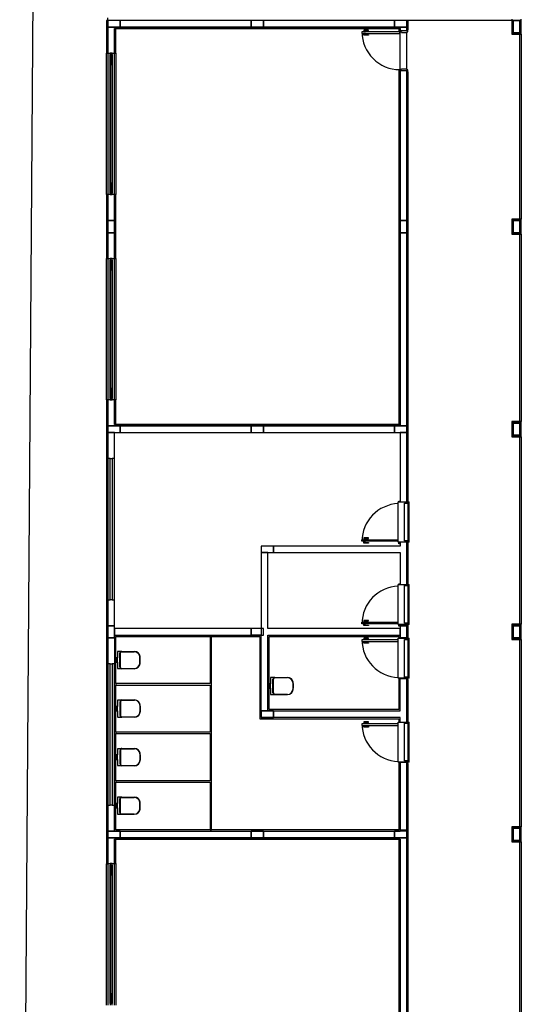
# Model space of a CAD drawing. Header units: millimetres. Extents: x -80 to 444, y 0 to 170.
# Tile 28 of 133: x 60.19 to 62.32, y 112.08 to 116.26. Entities that reach past the tile are written whole.
import ezdxf

# ---------------------------------------------------------------- set-up
doc = ezdxf.new("R2010")
doc.units = ezdxf.units.MM
doc.layers.add('ARQ-HTC', color=9, linetype='Continuous')

# ---------------------------------------------------------------- blocks, each defined once
blk = doc.blocks.new('AMPLIAÇÃO')
at = {"color": 1}
for p, q in [((-8.77, 26.745), (-8.77, 26.805)), ((-0.2, 26.775), (-0.2, 26.455)), ((-0.18, 26.755), (-0.02, 26.755)), ((-0.18, 26.475), (-0.18, 26.755)), ((-0.02, 26.755), (-0.02, 26.455)), ((0, 26.455), (0, 26.775)), ((-8.8, 26.745), (-8.8, 26.055)), ((-8.78, 26.745), (-8.8, 26.745)), ((-8.77, 26.745), (-8.78, 26.745)), ((-8.78, 26.055), (-8.78, 26.745)), ((-8.51, 26.745), (-8.77, 26.745)), ((-8.77, 26.745), (-8.77, 26.605)), ((-8.77, 26.605), (-8.77, 26.745)), ((-8.77, 26.605), (-8.51, 26.605)), ((-8.63, 26.605), (-8.77, 26.605)), ((-8.77, 26.605), (-8.77, 26.055)), ((-2.57, 26.605), (-8.63, 26.605)), ((-8.63, 26.605), (-8.63, 26.595)), ((-8.63, 26.055), (-8.63, 26.575)), ((-2.58, 26.595), (-8.62, 26.595)), ((-8.62, 26.595), (-8.62, 26.055)), ((-8.6, 26.575), (-2.6, 26.575)), ((-8.6, 26.055), (-8.6, 26.575)), ((-8.51, 26.605), (-8.51, 26.745)), ((-5.73, 26.745), (-8.51, 26.745)), ((-8.51, 26.745), (-8.51, 26.605)), ((-8.51, 26.605), (-5.73, 26.605)), ((-5.47, 26.745), (-5.73, 26.745)), ((-5.73, 26.745), (-5.73, 26.605)), ((-5.73, 26.605), (-5.73, 26.745)), ((-5.73, 26.605), (-5.47, 26.605)), ((-5.47, 26.605), (-5.47, 26.745)), ((-2.69, 26.745), (-5.47, 26.745)), ((-5.47, 26.745), (-5.47, 26.605)), ((-5.47, 26.605), (-2.69, 26.605)), ((-3.239, 26.542), (-3.338, 26.542)), ((-3.338, 26.542), (-3.338, 26.51)), ((-3.239, 26.532), (-3.239, 26.542)), ((-2.43, 26.745), (-2.69, 26.745)), ((-2.69, 26.745), (-2.69, 26.605)), ((-2.69, 26.605), (-2.69, 26.745)), ((-2.69, 26.605), (-2.43, 26.605)), ((-2.6, 26.575), (-2.6, 26.555)), ((-2.6, 26.555), (-2.595, 26.555)), ((-2.58, 26.555), (-2.595, 26.555)), ((-2.595, 26.555), (-2.595, 26.515)), ((-2.58, 26.595), (-2.58, 26.555)), ((-2.58, 26.515), (-2.58, 26.555)), ((-2.58, 26.555), (-2.57, 26.555)), ((-2.43, 26.605), (-2.57, 26.605)), ((-2.57, 26.595), (-2.57, 26.605)), ((-2.57, 26.575), (-2.57, 26.525)), ((-2.43, 26.605), (-2.43, 26.745)), ((-2.42, 26.745), (-2.43, 26.745)), ((-2.43, 26.745), (-2.43, 26.605)), ((-2.43, 26.525), (-2.43, 26.605)), ((-2.43, 26.55), (-2.42, 26.55)), ((-2.4, 26.745), (-2.42, 26.745)), ((-2.42, 26.745), (-2.42, 26.55)), ((-2.405, 26.55), (-2.42, 26.55)), ((-2.42, 26.55), (-2.42, 26.51)), ((-2.405, 26.51), (-2.405, 26.55)), ((-2.405, 26.55), (-2.4, 26.55)), ((-0.2, 26.745), (-2.4, 26.745)), ((-2.4, 26.55), (-2.4, 26.745)), ((-0.03, 26.745), (-0.17, 26.745)), ((-0.17, 26.745), (-0.17, 26.485)), ((-0.17, 26.745), (-0.03, 26.745)), ((-0.17, 26.485), (-0.17, 26.745)), ((-0.03, 26.485), (-0.03, 26.745)), ((-0.03, 26.745), (-0.03, 26.475)), ((-2.58, 26.505), (-3.38, 26.505)), ((-3.38, 26.505), (-3.38, 26.47)), ((-3.38, 26.47), (-2.58, 26.47)), ((-3.349, 26.505), (-3.349, 26.51)), ((-3.349, 26.51), (-3.328, 26.51)), ((-3.349, 26.47), (-3.349, 26.465)), ((-3.349, 26.465), (-3.328, 26.465)), ((-3.338, 26.433), (-3.338, 26.465)), ((-3.239, 26.433), (-3.338, 26.433)), ((-3.328, 26.51), (-3.307, 26.51)), ((-3.328, 26.465), (-3.307, 26.465)), ((-3.318, 26.51), (-3.318, 26.532)), ((-3.318, 26.532), (-3.239, 26.532)), ((-3.318, 26.465), (-3.318, 26.443)), ((-3.318, 26.443), (-3.239, 26.443)), ((-3.307, 26.51), (-3.307, 26.505)), ((-3.307, 26.465), (-3.307, 26.47)), ((-3.239, 26.443), (-3.239, 26.433)), ((-2.595, 26.515), (-2.58, 26.515)), ((-2.42, 26.525), (-2.58, 26.525)), ((-2.58, 26.515), (-2.58, 26.505)), ((-2.58, 26.47), (-2.58, 26.505)), ((-2.58, 26.505), (-2.545, 26.505)), ((-2.57, 25.705), (-2.57, 26.505)), ((-2.545, 26.505), (-2.545, 26.495)), ((-2.545, 26.495), (-2.42, 26.495)), ((-2.43, 25.715), (-2.43, 26.495)), ((-2.42, 26.51), (-2.405, 26.51)), ((-2.42, 26.495), (-2.42, 26.51)), ((-0.2, 26.455), (-0.03, 26.455)), ((-0.03, 26.475), (-0.18, 26.475)), ((-0.17, 26.485), (-0.03, 26.485)), ((-0.03, 26.485), (-0.17, 26.485)), ((-0.03, 26.455), (-0.03, 26.475)), ((-0.03, 26.455), (-0.02, 26.455)), ((-0.03, 22.535), (-0.03, 26.455)), ((-0.02, 26.455), (0, 26.455)), ((0, 26.455), (0, 22.535)), ((-8.8, 26.055), (-8.78, 26.055)), ((-8.8, 23.056), (-8.8, 26.055)), ((-8.78, 26.055), (-8.77, 26.055)), ((-8.77, 26.055), (-8.72, 26.055)), ((-8.77, 26.055), (-8.77, 23.056)), ((-8.68, 26.055), (-8.72, 26.055)), ((-8.72, 26.055), (-8.72, 26.025)), ((-8.72, 26.025), (-8.68, 26.025)), ((-8.72, 23.085), (-8.72, 26.025)), ((-8.695, 26.025), (-8.705, 26.025)), ((-8.705, 26.025), (-8.705, 25.835)), ((-8.695, 25.835), (-8.695, 26.025)), ((-8.68, 26.055), (-8.63, 26.055)), ((-8.68, 26.025), (-8.68, 26.055)), ((-8.68, 26.025), (-8.68, 23.085)), ((-8.63, 23.055), (-8.63, 26.055)), ((-8.63, 26.055), (-8.62, 26.055)), ((-8.62, 26.055), (-8.6, 26.055)), ((-8.6, 26.055), (-8.6, 23.055)), ((-8.685, 25.835), (-8.715, 25.835)), ((-8.715, 25.835), (-8.715, 25.815)), ((-8.715, 25.815), (-8.685, 25.815)), ((-8.715, 23.295), (-8.715, 25.815)), ((-8.705, 25.835), (-8.695, 25.835)), ((-8.685, 25.815), (-8.685, 25.835)), ((-8.685, 25.815), (-8.685, 23.295)), ((-2.545, 25.705), (-2.58, 25.705)), ((-2.58, 25.705), (-2.58, 25.695)), ((-2.42, 25.715), (-2.545, 25.715)), ((-2.545, 25.715), (-2.545, 25.705)), ((-2.42, 25.7), (-2.42, 25.715)), ((-2.6, 25.655), (-2.6, 18.175)), ((-2.595, 25.655), (-2.6, 25.655)), ((-2.595, 25.695), (-2.595, 25.655)), ((-2.58, 25.695), (-2.595, 25.695)), ((-2.595, 25.655), (-2.58, 25.655)), ((-2.58, 25.655), (-2.58, 25.695)), ((-2.58, 25.685), (-2.42, 25.685)), ((-2.57, 25.655), (-2.58, 25.655)), ((-2.58, 18.155), (-2.58, 25.655)), ((-2.57, 25.685), (-2.57, 22.505)), ((-2.43, 22.505), (-2.43, 25.685)), ((-2.42, 25.66), (-2.43, 25.66)), ((-2.405, 25.7), (-2.42, 25.7)), ((-2.42, 25.7), (-2.42, 25.66)), ((-2.42, 25.66), (-2.405, 25.66)), ((-2.42, 25.66), (-2.42, 16.54)), ((-2.405, 25.66), (-2.405, 25.7)), ((-2.4, 25.66), (-2.405, 25.66)), ((-2.4, 16.54), (-2.4, 25.66)), ((-8.685, 23.295), (-8.715, 23.295)), ((-8.715, 23.295), (-8.715, 23.275)), ((-8.715, 23.275), (-8.685, 23.275)), ((-8.695, 23.275), (-8.705, 23.275)), ((-8.705, 23.275), (-8.705, 23.085)), ((-8.695, 23.085), (-8.695, 23.275)), ((-8.685, 23.275), (-8.685, 23.295)), ((-8.8, 23.056), (-8.8, 21.696)), ((-8.78, 23.056), (-8.8, 23.056)), ((-8.77, 23.056), (-8.78, 23.056)), ((-8.78, 21.696), (-8.78, 23.056)), ((-8.77, 22.245), (-8.77, 23.056)), ((-8.72, 23.055), (-8.77, 23.055)), ((-8.77, 23.055), (-8.77, 22.505)), ((-8.68, 23.085), (-8.72, 23.085)), ((-8.72, 23.085), (-8.72, 23.055)), ((-8.72, 23.055), (-8.68, 23.055)), ((-8.705, 23.085), (-8.695, 23.085)), ((-8.68, 23.055), (-8.68, 23.085)), ((-8.63, 23.055), (-8.68, 23.055)), ((-8.63, 22.505), (-8.63, 23.055)), ((-8.62, 23.055), (-8.63, 23.055)), ((-8.63, 23.055), (-8.63, 21.694)), ((-8.6, 23.055), (-8.62, 23.055)), ((-8.62, 23.055), (-8.62, 21.694)), ((-8.6, 21.694), (-8.6, 23.055)), ((-8.63, 22.505), (-8.77, 22.505)), ((-8.77, 22.505), (-8.77, 22.245)), ((-8.77, 22.505), (-8.63, 22.505)), ((-8.63, 22.245), (-8.63, 22.505)), ((-2.43, 22.505), (-2.57, 22.505)), ((-2.57, 22.505), (-2.57, 22.245)), ((-2.57, 22.505), (-2.43, 22.505)), ((-2.57, 22.245), (-2.57, 22.505)), ((-2.43, 22.245), (-2.43, 22.505)), ((-2.43, 22.505), (-2.43, 18.005)), ((0, 22.535), (-0.2, 22.535)), ((-0.2, 22.535), (-0.2, 22.215)), ((-0.18, 22.515), (-0.02, 22.515)), ((-0.18, 22.235), (-0.18, 22.515)), ((-0.03, 22.505), (-0.17, 22.505)), ((-0.17, 22.505), (-0.17, 22.245)), ((-0.17, 22.505), (-0.03, 22.505)), ((-0.17, 22.245), (-0.17, 22.505)), ((-0.03, 22.245), (-0.03, 22.505)), ((-0.03, 22.235), (-0.03, 22.505)), ((-0.02, 22.515), (-0.02, 22.215)), ((0, 22.215), (0, 22.535)), ((-8.77, 22.245), (-8.63, 22.245)), ((-8.63, 22.245), (-8.77, 22.245)), ((-8.77, 22.245), (-8.77, 21.695)), ((-8.63, 21.695), (-8.63, 22.245)), ((-2.57, 22.245), (-2.43, 22.245)), ((-2.43, 22.245), (-2.57, 22.245)), ((-2.57, 22.245), (-2.57, 18.145)), ((-2.43, 18.145), (-2.43, 22.245)), ((-0.2, 22.215), (-0.03, 22.215)), ((-0.03, 22.235), (-0.18, 22.235)), ((-0.17, 22.245), (-0.03, 22.245)), ((-0.03, 22.245), (-0.17, 22.245)), ((-0.03, 22.215), (-0.03, 22.235)), ((-0.03, 22.215), (-0.02, 22.215)), ((-0.03, 18.235), (-0.03, 22.215)), ((-0.02, 22.215), (0, 22.215)), ((0, 22.215), (0, 18.235)), ((-8.8, 21.696), (-8.78, 21.696)), ((-8.8, 18.695), (-8.8, 21.696)), ((-8.78, 21.696), (-8.77, 21.696)), ((-8.77, 21.695), (-8.72, 21.695)), ((-8.77, 21.695), (-8.77, 18.695)), ((-8.68, 21.695), (-8.72, 21.695)), ((-8.72, 21.695), (-8.72, 21.665)), ((-8.72, 21.665), (-8.68, 21.665)), ((-8.72, 18.725), (-8.72, 21.665)), ((-8.695, 21.665), (-8.705, 21.665)), ((-8.705, 21.665), (-8.705, 21.475)), ((-8.695, 21.475), (-8.695, 21.665)), ((-8.68, 21.695), (-8.63, 21.695)), ((-8.68, 21.665), (-8.68, 21.695)), ((-8.68, 21.665), (-8.68, 18.725)), ((-8.63, 18.695), (-8.63, 21.694)), ((-8.63, 21.694), (-8.62, 21.694)), ((-8.62, 21.694), (-8.6, 21.694)), ((-8.6, 21.694), (-8.6, 18.695)), ((-8.685, 21.475), (-8.715, 21.475)), ((-8.715, 21.475), (-8.715, 21.455)), ((-8.715, 21.455), (-8.685, 21.455)), ((-8.715, 18.935), (-8.715, 21.455)), ((-8.705, 21.475), (-8.695, 21.475)), ((-8.685, 21.455), (-8.685, 21.475)), ((-8.685, 21.455), (-8.685, 18.935)), ((-8.685, 18.935), (-8.715, 18.935)), ((-8.715, 18.935), (-8.715, 18.915)), ((-8.715, 18.915), (-8.685, 18.915)), ((-8.695, 18.915), (-8.705, 18.915)), ((-8.705, 18.915), (-8.705, 18.725)), ((-8.695, 18.725), (-8.695, 18.915)), ((-8.685, 18.915), (-8.685, 18.935)), ((-8.8, 18.695), (-8.8, 8.854)), ((-8.78, 18.695), (-8.8, 18.695)), ((-8.77, 18.695), (-8.78, 18.695)), ((-8.78, 8.854), (-8.78, 18.695)), ((-8.72, 18.695), (-8.77, 18.695)), ((-8.77, 18.695), (-8.77, 18.145)), ((-8.68, 18.725), (-8.72, 18.725)), ((-8.72, 18.725), (-8.72, 18.695)), ((-8.72, 18.695), (-8.68, 18.695)), ((-8.705, 18.725), (-8.695, 18.725)), ((-8.68, 18.695), (-8.68, 18.725)), ((-8.63, 18.695), (-8.68, 18.695)), ((-8.63, 18.175), (-8.63, 18.695)), ((-8.62, 18.695), (-8.63, 18.695)), ((-8.6, 18.695), (-8.62, 18.695)), ((-8.62, 18.695), (-8.62, 18.155)), ((-8.6, 18.175), (-8.6, 18.695)), ((0, 18.235), (-0.2, 18.235)), ((-0.2, 18.235), (-0.2, 17.915)), ((-0.18, 18.215), (-0.02, 18.215)), ((-0.18, 17.935), (-0.18, 18.215)), ((-0.03, 18.205), (-0.17, 18.205)), ((-0.17, 18.205), (-0.17, 17.945)), ((-0.17, 18.205), (-0.03, 18.205)), ((-0.17, 17.945), (-0.17, 18.205)), ((-0.03, 17.945), (-0.03, 18.205)), ((-0.03, 18.205), (-0.03, 17.935)), ((-0.02, 18.215), (-0.02, 17.915)), ((0, 17.915), (0, 18.235)), ((-8.51, 18.145), (-8.77, 18.145)), ((-8.77, 18.145), (-8.77, 18.005)), ((-8.77, 18.145), (-8.63, 18.145)), ((-8.77, 18.005), (-8.77, 18.145)), ((-8.77, 18.005), (-8.51, 18.005)), ((-8.63, 18.005), (-8.77, 18.005)), ((-8.77, 18.005), (-8.77, 17.455)), ((-8.63, 18.155), (-8.63, 18.145)), ((-8.63, 18.145), (-2.57, 18.145)), ((-8.63, 17.455), (-8.63, 18.005)), ((-8.62, 18.155), (-2.58, 18.155)), ((-2.6, 18.175), (-8.6, 18.175)), ((-8.51, 18.005), (-8.51, 18.145)), ((-5.73, 18.145), (-8.51, 18.145)), ((-8.51, 18.145), (-8.51, 18.005)), ((-8.51, 18.005), (-5.73, 18.005)), ((-5.47, 18.145), (-5.73, 18.145)), ((-5.73, 18.145), (-5.73, 18.005)), ((-5.73, 18.005), (-5.73, 18.145)), ((-5.73, 18.005), (-5.47, 18.005)), ((-5.47, 18.005), (-5.47, 18.145)), ((-2.69, 18.145), (-5.47, 18.145)), ((-5.47, 18.145), (-5.47, 18.005)), ((-5.47, 18.005), (-2.69, 18.005)), ((-2.43, 18.145), (-2.69, 18.145)), ((-2.69, 18.145), (-2.69, 18.005)), ((-2.69, 18.005), (-2.69, 18.145)), ((-2.69, 18.005), (-2.43, 18.005)), ((-2.57, 18.145), (-2.43, 18.145)), ((-2.43, 18.005), (-2.57, 18.005)), ((-2.57, 18.005), (-2.57, 16.53)), ((-2.43, 18.005), (-2.43, 18.145)), ((-2.43, 16.53), (-2.43, 18.005)), ((-0.2, 17.915), (-0.03, 17.915)), ((-0.03, 17.935), (-0.18, 17.935)), ((-0.17, 17.945), (-0.03, 17.945)), ((-0.03, 17.945), (-0.17, 17.945)), ((-0.03, 17.915), (-0.03, 17.935)), ((-0.03, 17.915), (-0.02, 17.915)), ((-0.03, 13.935), (-0.03, 17.915)), ((-0.02, 17.915), (0, 17.915)), ((0, 17.915), (0, 13.935)), ((-8.77, 17.455), (-8.77, 14.455)), ((-8.72, 17.455), (-8.77, 17.455)), ((-8.72, 14.455), (-8.72, 17.455)), ((-8.72, 17.455), (-8.68, 17.455)), ((-8.63, 17.455), (-8.68, 17.455)), ((-8.68, 17.455), (-8.68, 14.455)), ((-8.63, 14.455), (-8.63, 17.455)), ((-2.61, 16.53), (-2.38, 16.53)), ((-2.61, 15.68), (-2.61, 16.53)), ((-2.595, 16.545), (-2.58, 16.545)), ((-2.595, 16.53), (-2.595, 16.545)), ((-2.58, 16.545), (-2.58, 16.53)), ((-2.43, 16.54), (-2.42, 16.54)), ((-2.42, 16.54), (-2.405, 16.54)), ((-2.42, 16.53), (-2.42, 16.54)), ((-2.405, 16.54), (-2.405, 16.53)), ((-2.405, 16.54), (-2.4, 16.54)), ((-2.4, 15.685), (-2.4, 16.525)), ((-2.4, 16.525), (-2.39, 16.525)), ((-2.39, 16.525), (-2.39, 15.685)), ((-2.38, 15.68), (-2.38, 16.53)), ((-2.475, 15.705), (-2.475, 16.505)), ((-2.475, 16.505), (-2.4, 16.505)), ((-3.38, 15.73), (-2.61, 15.73)), ((-3.38, 15.695), (-3.38, 15.73)), ((-2.61, 15.695), (-3.38, 15.695)), ((-3.349, 15.73), (-3.349, 15.735)), ((-3.349, 15.735), (-3.328, 15.735)), ((-3.349, 15.695), (-3.349, 15.69)), ((-3.349, 15.69), (-3.328, 15.69)), ((-3.239, 15.767), (-3.338, 15.767)), ((-3.338, 15.767), (-3.338, 15.735)), ((-3.338, 15.658), (-3.338, 15.69)), ((-3.328, 15.735), (-3.307, 15.735)), ((-3.328, 15.69), (-3.307, 15.69)), ((-3.318, 15.735), (-3.318, 15.757)), ((-3.318, 15.757), (-3.239, 15.757)), ((-3.318, 15.69), (-3.318, 15.668)), ((-3.307, 15.735), (-3.307, 15.73)), ((-3.307, 15.69), (-3.307, 15.695)), ((-3.239, 15.757), (-3.239, 15.767)), ((-2.38, 15.68), (-2.61, 15.68)), ((-2.595, 15.645), (-2.595, 15.68)), ((-2.58, 15.68), (-2.58, 15.645)), ((-2.42, 15.675), (-2.58, 15.675)), ((-2.57, 15.675), (-2.57, 15.595)), ((-2.4, 15.705), (-2.475, 15.705)), ((-2.43, 14.78), (-2.43, 15.675)), ((-2.42, 15.65), (-2.42, 15.68)), ((-2.405, 15.68), (-2.405, 15.65)), ((-2.39, 15.685), (-2.4, 15.685)), ((-5.26, 15.595), (-5.52, 15.595)), ((-5.52, 15.595), (-5.52, 15.455)), ((-5.26, 15.455), (-5.26, 15.595)), ((-2.57, 15.595), (-5.26, 15.595)), ((-5.26, 15.595), (-5.26, 15.455)), ((-3.239, 15.658), (-3.338, 15.658)), ((-3.318, 15.668), (-3.239, 15.668)), ((-3.239, 15.668), (-3.239, 15.658)), ((-2.58, 15.645), (-2.595, 15.645)), ((-2.42, 15.65), (-2.43, 15.65)), ((-2.405, 15.65), (-2.42, 15.65)), ((-2.42, 15.65), (-2.42, 14.79)), ((-2.4, 15.65), (-2.405, 15.65)), ((-2.4, 14.79), (-2.4, 15.65)), ((-5.52, 15.455), (-5.26, 15.455)), ((-5.38, 15.455), (-5.52, 15.455)), ((-5.52, 15.455), (-5.52, 13.705)), ((-5.38, 13.845), (-5.38, 15.455)), ((-5.26, 15.455), (-2.57, 15.455)), ((-2.57, 15.455), (-2.57, 14.78)), ((-2.61, 14.78), (-2.38, 14.78)), ((-2.61, 13.93), (-2.61, 14.78)), ((-2.595, 14.795), (-2.58, 14.795)), ((-2.595, 14.78), (-2.595, 14.795)), ((-2.58, 14.795), (-2.58, 14.78)), ((-2.475, 13.955), (-2.475, 14.755)), ((-2.475, 14.755), (-2.4, 14.755)), ((-2.43, 14.79), (-2.42, 14.79)), ((-2.42, 14.79), (-2.405, 14.79)), ((-2.42, 14.78), (-2.42, 14.79)), ((-2.405, 14.79), (-2.405, 14.78)), ((-2.405, 14.79), (-2.4, 14.79)), ((-2.4, 13.935), (-2.4, 14.775)), ((-2.4, 14.775), (-2.39, 14.775)), ((-2.39, 14.775), (-2.39, 13.935)), ((-2.38, 13.93), (-2.38, 14.78)), ((-8.77, 14.455), (-8.77, 13.905)), ((-8.77, 14.455), (-8.72, 14.455)), ((-8.68, 14.455), (-8.72, 14.455)), ((-8.68, 14.455), (-8.63, 14.455)), ((-8.63, 13.905), (-8.63, 14.455)), ((-3.239, 14.017), (-3.338, 14.017)), ((-3.338, 14.017), (-3.338, 13.985)), ((-3.318, 13.985), (-3.318, 14.007)), ((-3.318, 14.007), (-3.239, 14.007)), ((-3.239, 14.007), (-3.239, 14.017)), ((-8.63, 13.905), (-8.77, 13.905)), ((-8.77, 13.905), (-8.77, 13.645)), ((-8.77, 13.905), (-8.63, 13.905)), ((-8.77, 13.645), (-8.77, 13.905)), ((-8.63, 13.645), (-8.63, 13.905)), ((-5.73, 13.845), (-8.63, 13.845)), ((-8.63, 13.845), (-8.63, 13.095)), ((-5.47, 13.845), (-5.73, 13.845)), ((-5.73, 13.845), (-5.73, 13.705)), ((-5.73, 13.705), (-5.73, 13.845)), ((-5.47, 13.705), (-5.47, 13.845)), ((-2.57, 13.845), (-5.38, 13.845)), ((-3.38, 13.98), (-2.61, 13.98)), ((-3.38, 13.945), (-3.38, 13.98)), ((-2.61, 13.945), (-3.38, 13.945)), ((-3.349, 13.98), (-3.349, 13.985)), ((-3.349, 13.985), (-3.328, 13.985)), ((-3.349, 13.945), (-3.349, 13.94)), ((-3.349, 13.94), (-3.328, 13.94)), ((-3.338, 13.908), (-3.338, 13.94)), ((-3.239, 13.908), (-3.338, 13.908)), ((-3.328, 13.985), (-3.307, 13.985)), ((-3.328, 13.94), (-3.307, 13.94)), ((-3.318, 13.94), (-3.318, 13.918)), ((-3.318, 13.918), (-3.239, 13.918)), ((-3.307, 13.985), (-3.307, 13.98)), ((-3.307, 13.94), (-3.307, 13.945)), ((-3.239, 13.918), (-3.239, 13.908)), ((-2.38, 13.93), (-2.61, 13.93)), ((-2.595, 13.895), (-2.595, 13.93)), ((-2.58, 13.895), (-2.595, 13.895)), ((-2.58, 13.93), (-2.58, 13.895)), ((-2.42, 13.925), (-2.58, 13.925)), ((-2.57, 13.925), (-2.57, 13.905)), ((-2.43, 13.905), (-2.57, 13.905)), ((-2.57, 13.905), (-2.57, 13.645)), ((-2.57, 13.905), (-2.43, 13.905)), ((-2.57, 13.655), (-2.57, 13.845)), ((-2.4, 13.955), (-2.475, 13.955)), ((-2.43, 13.905), (-2.43, 13.925)), ((-2.43, 13.645), (-2.43, 13.905)), ((-2.42, 13.9), (-2.43, 13.9)), ((-2.43, 13.9), (-2.43, 13.65)), ((-2.42, 13.9), (-2.42, 13.93)), ((-2.405, 13.9), (-2.42, 13.9)), ((-2.42, 13.9), (-2.42, 13.65)), ((-2.405, 13.93), (-2.405, 13.9)), ((-2.4, 13.9), (-2.405, 13.9)), ((-2.39, 13.935), (-2.4, 13.935)), ((-2.4, 13.65), (-2.4, 13.9)), ((0, 13.935), (-0.2, 13.935)), ((-0.2, 13.935), (-0.2, 13.615)), ((-0.18, 13.915), (-0.02, 13.915)), ((-0.18, 13.635), (-0.18, 13.915)), ((-0.03, 13.905), (-0.17, 13.905)), ((-0.17, 13.905), (-0.17, 13.645)), ((-0.17, 13.905), (-0.03, 13.905)), ((-0.17, 13.645), (-0.17, 13.905)), ((-0.03, 13.645), (-0.03, 13.905)), ((-0.03, 13.635), (-0.03, 13.905)), ((-0.02, 13.915), (-0.02, 13.615)), ((0, 13.615), (0, 13.935)), ((-8.77, 13.645), (-8.63, 13.645)), ((-8.77, 13.645), (-8.77, 13.095)), ((-8.63, 13.645), (-8.77, 13.645)), ((-8.63, 13.705), (-5.73, 13.705)), ((-8.6, 13.675), (-6.6, 13.675)), ((-8.6, 12.675), (-8.6, 13.675)), ((-6.6, 13.675), (-6.6, 12.675)), ((-6.57, 13.675), (-6.6, 13.675)), ((-6.57, 13.675), (-5.55, 13.675)), ((-6.57, 9.575), (-6.57, 13.675)), ((-5.73, 13.705), (-5.47, 13.705)), ((-5.52, 13.705), (-5.73, 13.705)), ((-5.55, 13.675), (-5.55, 11.925)), ((-5.52, 13.675), (-5.52, 13.705)), ((-5.52, 11.955), (-5.52, 13.675)), ((-5.38, 13.705), (-2.57, 13.705)), ((-5.38, 12.095), (-5.38, 13.705)), ((-5.35, 13.675), (-2.6, 13.675)), ((-5.35, 12.125), (-5.35, 13.675)), ((-2.61, 13.605), (-3.38, 13.605)), ((-3.38, 13.605), (-3.38, 13.57)), ((-3.349, 13.605), (-3.349, 13.61)), ((-3.349, 13.61), (-3.328, 13.61)), ((-3.239, 13.642), (-3.338, 13.642)), ((-3.338, 13.642), (-3.338, 13.61)), ((-3.328, 13.61), (-3.307, 13.61)), ((-3.318, 13.61), (-3.318, 13.632)), ((-3.318, 13.632), (-3.239, 13.632)), ((-3.307, 13.61), (-3.307, 13.605)), ((-3.239, 13.632), (-3.239, 13.642)), ((-2.61, 13.64), (-2.38, 13.64)), ((-2.61, 12.79), (-2.61, 13.64)), ((-2.6, 13.675), (-2.6, 13.655)), ((-2.6, 13.655), (-2.595, 13.655)), ((-2.58, 13.655), (-2.595, 13.655)), ((-2.595, 13.655), (-2.595, 13.64)), ((-2.58, 13.64), (-2.58, 13.655)), ((-2.58, 13.655), (-2.57, 13.655)), ((-2.57, 13.645), (-2.43, 13.645)), ((-2.43, 13.645), (-2.57, 13.645)), ((-2.57, 13.645), (-2.57, 13.64)), ((-2.475, 12.815), (-2.475, 13.615)), ((-2.475, 13.615), (-2.4, 13.615)), ((-2.43, 13.65), (-2.42, 13.65)), ((-2.43, 13.64), (-2.43, 13.645)), ((-2.405, 13.65), (-2.42, 13.65)), ((-2.42, 13.65), (-2.42, 13.64)), ((-2.405, 13.64), (-2.405, 13.65)), ((-2.405, 13.65), (-2.4, 13.65)), ((-2.4, 12.795), (-2.4, 13.635)), ((-2.4, 13.635), (-2.39, 13.635)), ((-2.39, 13.635), (-2.39, 12.795)), ((-2.38, 12.79), (-2.38, 13.64)), ((-0.2, 13.615), (-0.03, 13.615)), ((-0.03, 13.635), (-0.18, 13.635)), ((-0.17, 13.645), (-0.03, 13.645)), ((-0.03, 13.645), (-0.17, 13.645)), ((-0.03, 13.615), (-0.03, 13.635)), ((-0.03, 13.615), (-0.02, 13.615)), ((-0.03, 9.635), (-0.03, 13.615)), ((-0.02, 13.615), (0, 13.615)), ((0, 13.615), (0, 9.635)), ((-3.38, 13.57), (-2.61, 13.57)), ((-3.349, 13.57), (-3.349, 13.565)), ((-3.349, 13.565), (-3.328, 13.565)), ((-3.338, 13.533), (-3.338, 13.565)), ((-3.239, 13.533), (-3.338, 13.533)), ((-3.328, 13.565), (-3.307, 13.565)), ((-3.318, 13.565), (-3.318, 13.543)), ((-3.318, 13.543), (-3.239, 13.543)), ((-3.307, 13.565), (-3.307, 13.57)), ((-3.239, 13.543), (-3.239, 13.533)), ((-8.592, 13.218), (-8.595, 13.175)), ((-8.595, 13.175), (-8.592, 13.132)), ((-8.57, 13.223), (-8.586, 13.223)), ((-8.57, 13.349), (-8.57, 13.223)), ((-8.57, 13.127), (-8.57, 13.223)), ((-8.494, 13.354), (-8.566, 13.354)), ((-8.518, 13.032), (-8.518, 13.318)), ((-8.511, 13.321), (-8.511, 13.029)), ((-8.481, 13.352), (-8.211, 13.352)), ((-8.478, 13.358), (-8.211, 13.358)), ((-8.72, 13.095), (-8.77, 13.095)), ((-8.77, 13.095), (-8.77, 10.095)), ((-8.72, 10.095), (-8.72, 13.095)), ((-8.72, 13.095), (-8.68, 13.095)), ((-8.63, 13.095), (-8.68, 13.095)), ((-8.68, 13.095), (-8.68, 10.095)), ((-8.63, 10.095), (-8.63, 13.095)), ((-8.586, 13.127), (-8.57, 13.127)), ((-8.57, 13.127), (-8.57, 13.001)), ((-8.564, 12.995), (-8.494, 12.995)), ((-8.481, 12.997), (-8.211, 12.997)), ((-8.211, 12.992), (-8.478, 12.992)), ((-5.32, 12.799), (-5.32, 12.673)), ((-5.244, 12.804), (-5.316, 12.804)), ((-5.268, 12.482), (-5.268, 12.768)), ((-5.261, 12.771), (-5.261, 12.479)), ((-5.231, 12.802), (-4.961, 12.802)), ((-5.228, 12.808), (-4.961, 12.808)), ((-2.38, 12.79), (-2.61, 12.79)), ((-2.6, 12.755), (-2.6, 12.125)), ((-2.595, 12.755), (-2.6, 12.755)), ((-2.595, 12.79), (-2.595, 12.755)), ((-2.595, 12.755), (-2.58, 12.755)), ((-2.58, 12.755), (-2.58, 12.79)), ((-2.58, 12.785), (-2.42, 12.785)), ((-2.57, 12.755), (-2.58, 12.755)), ((-2.57, 12.095), (-2.57, 12.785)), ((-2.4, 12.815), (-2.475, 12.815)), ((-2.43, 11.86), (-2.43, 12.785)), ((-2.42, 12.76), (-2.43, 12.76)), ((-2.42, 12.79), (-2.42, 12.76)), ((-2.42, 12.76), (-2.405, 12.76)), ((-2.42, 12.76), (-2.42, 11.87)), ((-2.405, 12.76), (-2.405, 12.79)), ((-2.4, 12.76), (-2.405, 12.76)), ((-2.39, 12.795), (-2.4, 12.795)), ((-2.4, 11.87), (-2.4, 12.76)), ((-6.6, 12.675), (-8.6, 12.675)), ((-8.6, 12.675), (-8.6, 12.645)), ((-8.6, 11.645), (-8.6, 12.645)), ((-8.6, 12.645), (-6.6, 12.645)), ((-6.6, 12.645), (-6.6, 11.645)), ((-5.342, 12.668), (-5.345, 12.625)), ((-5.345, 12.625), (-5.342, 12.582)), ((-5.32, 12.673), (-5.336, 12.673)), ((-5.336, 12.577), (-5.32, 12.577)), ((-5.32, 12.577), (-5.32, 12.673)), ((-5.32, 12.577), (-5.32, 12.451)), ((-5.314, 12.445), (-5.244, 12.445)), ((-5.231, 12.447), (-4.961, 12.447)), ((-4.961, 12.442), (-5.228, 12.442)), ((-8.587, 12.188), (-8.59, 12.145)), ((-8.59, 12.145), (-8.587, 12.102)), ((-8.565, 12.193), (-8.581, 12.193)), ((-8.565, 12.319), (-8.565, 12.193)), ((-8.565, 12.097), (-8.565, 12.193)), ((-8.489, 12.324), (-8.561, 12.324)), ((-8.513, 12.002), (-8.513, 12.288)), ((-8.506, 12.291), (-8.506, 11.999)), ((-8.476, 12.322), (-8.206, 12.322)), ((-8.473, 12.328), (-8.206, 12.328)), ((-2.6, 12.125), (-5.35, 12.125)), ((-8.581, 12.097), (-8.565, 12.097)), ((-8.565, 12.097), (-8.565, 11.971)), ((-8.559, 11.965), (-8.489, 11.965)), ((-8.476, 11.967), (-8.206, 11.967)), ((-8.206, 11.962), (-8.473, 11.962)), ((-5.55, 11.925), (-2.6, 11.925)), ((-5.26, 12.095), (-5.52, 12.095)), ((-5.52, 12.095), (-5.52, 11.955)), ((-5.52, 12.095), (-2.57, 12.095)), ((-5.52, 11.955), (-5.26, 11.955)), ((-2.6, 11.955), (-5.52, 11.955)), ((-5.26, 11.955), (-5.26, 12.095)), ((-5.26, 12.095), (-5.26, 11.955)), ((-2.57, 11.955), (-2.6, 11.955)), ((-2.6, 11.925), (-2.6, 11.875)), ((-2.57, 11.86), (-2.57, 11.955)), ((-2.61, 11.825), (-3.38, 11.825)), ((-3.38, 11.825), (-3.38, 11.79)), ((-3.38, 11.79), (-2.61, 11.79)), ((-3.349, 11.825), (-3.349, 11.83)), ((-3.349, 11.83), (-3.328, 11.83)), ((-3.349, 11.79), (-3.349, 11.785)), ((-3.349, 11.785), (-3.328, 11.785)), ((-3.239, 11.862), (-3.338, 11.862)), ((-3.338, 11.862), (-3.338, 11.83)), ((-3.338, 11.753), (-3.338, 11.785)), ((-3.239, 11.753), (-3.338, 11.753)), ((-3.328, 11.83), (-3.307, 11.83)), ((-3.328, 11.785), (-3.307, 11.785)), ((-3.318, 11.83), (-3.318, 11.852)), ((-3.318, 11.852), (-3.239, 11.852)), ((-3.318, 11.785), (-3.318, 11.763)), ((-3.318, 11.763), (-3.239, 11.763)), ((-3.307, 11.83), (-3.307, 11.825)), ((-3.307, 11.785), (-3.307, 11.79)), ((-3.239, 11.852), (-3.239, 11.862)), ((-3.239, 11.763), (-3.239, 11.753)), ((-2.61, 11.86), (-2.38, 11.86)), ((-2.61, 11.01), (-2.61, 11.86)), ((-2.6, 11.875), (-2.595, 11.875)), ((-2.58, 11.875), (-2.595, 11.875)), ((-2.595, 11.875), (-2.595, 11.86)), ((-2.58, 11.875), (-2.57, 11.875)), ((-2.58, 11.86), (-2.58, 11.875)), ((-2.475, 11.035), (-2.475, 11.835)), ((-2.475, 11.835), (-2.4, 11.835)), ((-2.43, 11.87), (-2.42, 11.87)), ((-2.405, 11.87), (-2.42, 11.87)), ((-2.42, 11.87), (-2.42, 11.86)), ((-2.405, 11.86), (-2.405, 11.87)), ((-2.405, 11.87), (-2.4, 11.87)), ((-2.4, 11.015), (-2.4, 11.855)), ((-2.4, 11.855), (-2.39, 11.855)), ((-2.39, 11.855), (-2.39, 11.015)), ((-2.38, 11.01), (-2.38, 11.86)), ((-6.6, 11.645), (-8.6, 11.645)), ((-8.6, 11.645), (-8.6, 11.615)), ((-8.6, 10.615), (-8.6, 11.615)), ((-8.6, 11.615), (-6.6, 11.615)), ((-6.6, 11.615), (-6.6, 10.615)), ((-8.565, 11.289), (-8.565, 11.163)), ((-8.489, 11.294), (-8.561, 11.294)), ((-8.476, 11.292), (-8.206, 11.292)), ((-8.473, 11.298), (-8.206, 11.298)), ((-8.587, 11.158), (-8.59, 11.115)), ((-8.59, 11.115), (-8.587, 11.072)), ((-8.565, 11.163), (-8.581, 11.163)), ((-8.565, 11.067), (-8.565, 11.163)), ((-8.513, 10.972), (-8.513, 11.258)), ((-8.506, 11.261), (-8.506, 10.969)), ((-8.581, 11.067), (-8.565, 11.067)), ((-8.565, 11.067), (-8.565, 10.941)), ((-8.559, 10.935), (-8.489, 10.935)), ((-8.476, 10.937), (-8.206, 10.937)), ((-8.206, 10.932), (-8.473, 10.932)), ((-2.38, 11.01), (-2.61, 11.01)), ((-2.6, 10.975), (-2.6, 9.575)), ((-2.595, 10.975), (-2.6, 10.975)), ((-2.595, 11.01), (-2.595, 10.975)), ((-2.595, 10.975), (-2.58, 10.975)), ((-2.58, 10.975), (-2.58, 11.01)), ((-2.58, 11.005), (-2.42, 11.005)), ((-2.57, 10.975), (-2.58, 10.975)), ((-2.57, 11.005), (-2.57, 10.975)), ((-2.57, 10.975), (-2.57, 9.575)), ((-2.4, 11.035), (-2.475, 11.035)), ((-2.43, 9.575), (-2.43, 11.005)), ((-2.42, 10.98), (-2.43, 10.98)), ((-2.42, 11.01), (-2.42, 10.98)), ((-2.42, 10.98), (-2.405, 10.98)), ((-2.42, 10.98), (-2.42, 1.89)), ((-2.405, 10.98), (-2.405, 11.01)), ((-2.4, 10.98), (-2.405, 10.98)), ((-2.39, 11.015), (-2.4, 11.015)), ((-2.4, 1.89), (-2.4, 10.98)), ((-6.6, 10.615), (-8.6, 10.615)), ((-8.6, 10.615), (-8.6, 10.585)), ((-8.6, 9.575), (-8.6, 10.585)), ((-8.6, 10.585), (-6.6, 10.585)), ((-6.6, 10.585), (-6.6, 9.575)), ((-8.57, 10.259), (-8.57, 10.133)), ((-8.494, 10.264), (-8.566, 10.264)), ((-8.481, 10.262), (-8.211, 10.262)), ((-8.478, 10.268), (-8.211, 10.268)), ((-8.77, 10.095), (-8.77, 9.545)), ((-8.77, 10.095), (-8.72, 10.095)), ((-8.68, 10.095), (-8.72, 10.095)), ((-8.68, 10.095), (-8.63, 10.095)), ((-8.63, 9.545), (-8.63, 10.095)), ((-8.592, 10.128), (-8.595, 10.085)), ((-8.595, 10.085), (-8.592, 10.042)), ((-8.57, 10.133), (-8.586, 10.133)), ((-8.586, 10.037), (-8.57, 10.037)), ((-8.57, 10.037), (-8.57, 10.133)), ((-8.57, 10.037), (-8.57, 9.911)), ((-8.518, 9.942), (-8.518, 10.228)), ((-8.511, 10.231), (-8.511, 9.939)), ((-8.564, 9.905), (-8.494, 9.905)), ((-8.481, 9.907), (-8.211, 9.907)), ((-8.211, 9.902), (-8.478, 9.902)), ((0, 9.635), (-0.2, 9.635)), ((-0.2, 9.635), (-0.2, 9.315)), ((-0.18, 9.615), (-0.02, 9.615)), ((-0.18, 9.335), (-0.18, 9.615)), ((-0.02, 9.615), (-0.02, 9.315)), ((0, 9.315), (0, 9.635)), ((-8.51, 9.545), (-8.77, 9.545)), ((-8.77, 9.545), (-8.77, 9.405)), ((-8.77, 9.545), (-2.57, 9.545)), ((-8.77, 8.854), (-8.77, 9.545)), ((-8.77, 9.405), (-8.51, 9.405)), ((-8.63, 9.405), (-8.77, 9.405)), ((-8.77, 9.405), (-8.77, 8.855)), ((-2.57, 9.405), (-8.63, 9.405)), ((-8.63, 9.405), (-8.63, 9.395)), ((-6.6, 9.575), (-8.6, 9.575)), ((-8.51, 9.405), (-8.51, 9.545)), ((-8.51, 9.545), (-8.51, 9.405)), ((-8.51, 9.405), (-5.73, 9.405)), ((-6.6, 9.575), (-6.57, 9.575)), ((-2.6, 9.575), (-6.57, 9.575)), ((-5.47, 9.545), (-5.73, 9.545)), ((-5.73, 9.545), (-5.73, 9.405)), ((-5.73, 9.405), (-5.73, 9.545)), ((-5.73, 9.405), (-5.47, 9.405)), ((-5.47, 9.405), (-5.47, 9.545)), ((-5.47, 9.545), (-5.47, 9.405)), ((-5.47, 9.405), (-2.69, 9.405)), ((-2.43, 9.545), (-2.69, 9.545)), ((-2.69, 9.545), (-2.69, 9.405)), ((-2.69, 9.405), (-2.69, 9.545)), ((-2.69, 9.405), (-2.43, 9.405)), ((-2.57, 9.575), (-2.43, 9.575)), ((-2.57, 9.545), (-2.57, 9.575)), ((-2.43, 9.405), (-2.57, 9.405)), ((-2.57, 9.395), (-2.57, 9.405)), ((-2.43, 9.575), (-2.43, 5.045)), ((-2.43, 9.405), (-2.43, 9.545)), ((-2.43, 5.305), (-2.43, 9.405)), ((-0.03, 9.605), (-0.17, 9.605)), ((-0.17, 9.605), (-0.17, 9.345)), ((-0.17, 9.605), (-0.03, 9.605)), ((-0.17, 9.345), (-0.17, 9.605)), ((-0.03, 9.345), (-0.03, 9.605)), ((-0.03, 9.605), (-0.03, 9.335)), ((-8.63, 8.855), (-8.63, 9.375)), ((-2.58, 9.395), (-8.62, 9.395)), ((-8.62, 9.395), (-8.62, 8.855)), ((-8.6, 9.375), (-2.6, 9.375)), ((-8.6, 8.855), (-8.6, 9.375)), ((-2.6, 9.375), (-2.6, 1.895)), ((-2.58, 1.895), (-2.58, 9.395)), ((-2.57, 9.375), (-2.57, 5.305)), ((-0.2, 9.315), (-0.03, 9.315)), ((-0.03, 9.335), (-0.18, 9.335)), ((-0.17, 9.345), (-0.03, 9.345)), ((-0.03, 9.345), (-0.17, 9.345)), ((-0.03, 9.315), (-0.03, 9.335)), ((-0.03, 9.315), (-0.02, 9.315)), ((-0.03, 5.335), (-0.03, 9.315)), ((-0.02, 9.315), (0, 9.315)), ((0, 9.315), (0, 5.335)), ((-8.8, 8.854), (-8.78, 8.854)), ((-8.8, 5.854), (-8.8, 8.854)), ((-8.78, 8.854), (-8.77, 8.854)), ((-8.77, 8.855), (-8.72, 8.855)), ((-8.77, 8.854), (-8.77, 5.855)), ((-8.68, 8.855), (-8.72, 8.855)), ((-8.72, 8.855), (-8.72, 8.825)), ((-8.72, 8.825), (-8.68, 8.825)), ((-8.72, 5.885), (-8.72, 8.825)), ((-8.695, 8.825), (-8.705, 8.825)), ((-8.705, 8.825), (-8.705, 8.635)), ((-8.695, 8.635), (-8.695, 8.825)), ((-8.68, 8.855), (-8.63, 8.855)), ((-8.68, 8.825), (-8.68, 8.855)), ((-8.68, 8.825), (-8.68, 5.885)), ((-8.63, 5.855), (-8.63, 8.855)), ((-8.63, 8.855), (-8.62, 8.855)), ((-8.62, 8.855), (-8.6, 8.855)), ((-8.6, 8.855), (-8.6, 5.855)), ((-8.685, 8.635), (-8.715, 8.635)), ((-8.715, 8.635), (-8.715, 8.615)), ((-8.715, 8.615), (-8.685, 8.615)), ((-8.715, 6.095), (-8.715, 8.615)), ((-8.705, 8.635), (-8.695, 8.635)), ((-8.685, 8.615), (-8.685, 8.635)), ((-8.685, 8.615), (-8.685, 6.095)), ((-8.685, 6.095), (-8.715, 6.095)), ((-8.715, 6.095), (-8.715, 6.075)), ((-8.715, 6.075), (-8.685, 6.075)), ((-8.695, 6.075), (-8.705, 6.075)), ((-8.705, 6.075), (-8.705, 5.885)), ((-8.695, 5.885), (-8.695, 6.075)), ((-8.685, 6.075), (-8.685, 6.095)), ((-8.68, 5.885), (-8.72, 5.885)), ((-8.72, 5.885), (-8.72, 5.855)), ((-8.705, 5.885), (-8.695, 5.885)), ((-8.68, 5.855), (-8.68, 5.885))]:
    blk.add_line(p, q, dxfattribs=at)
for centre, radius, start, end in [((-2.58, 26.505), 0.8, 180.0322, 270.0322), ((-2.58, 15.695), 0.8, 92.1236, 179.9678), ((-2.58, 13.945), 0.8, 92.1236, 179.9678), ((-2.58, 13.605), 0.8, 180.0322, 267.8764), ((-8.586, 13.217), 0.00628, 90, 166), ((-8.564, 13.349), 0.006, 110.7889, 180), ((-8.478, 13.318), 0.04, 89.8872, 180.1517), ((-8.477, 13.319), 0.0336, 97.1899, 177.0351), ((-8.211, 13.235), 0.123, 5.8046, 90.118), ((-8.211, 13.235), 0.117, 7.4549, 89.8323), ((-8.208, 13.235), 0.12, 31.5106, 32.1117), ((-8.763, 13.163), 0.673, 0.9873, 7.4549), ((-8.763, 13.186), 0.673, 352.5451, 359.0127), ((-8.208, 13.235), 0.12, 15.9421, 19.0248), ((-8.788, 13.175), 0.703, 0.4219, 5.9145), ((-8.788, 13.175), 0.703, 354.0839, 0.4219), ((-8.586, 13.133), 0.00628, 194, 270), ((-8.564, 13.001), 0.006, 180, 270), ((-8.478, 13.032), 0.04, 179.8882, 270.1523), ((-8.477, 13.031), 0.0336, 182.9649, 262.8101), ((-8.211, 13.115), 0.123, 269.8735, 354.1863), ((-8.211, 13.114), 0.117, 270.1677, 352.5451), ((-5.314, 12.799), 0.006, 110.7889, 180), ((-5.228, 12.768), 0.04, 89.8872, 180.1517), ((-5.227, 12.769), 0.0336, 97.1899, 177.0351), ((-4.961, 12.685), 0.123, 5.8046, 90.118), ((-4.961, 12.685), 0.117, 7.4549, 89.8323), ((-4.958, 12.685), 0.12, 31.5106, 32.1117), ((-5.336, 12.667), 0.00628, 90, 166), ((-5.336, 12.583), 0.00628, 194, 270), ((-4.961, 12.565), 0.123, 269.8735, 354.1863), ((-4.961, 12.564), 0.117, 270.1677, 352.5451), ((-5.513, 12.613), 0.673, 0.9873, 7.4549), ((-5.513, 12.636), 0.673, 352.5451, 359.0127), ((-4.958, 12.685), 0.12, 15.9421, 19.0248), ((-5.538, 12.625), 0.703, 0.4219, 5.9145), ((-5.538, 12.625), 0.703, 354.0839, 0.4219), ((-5.314, 12.451), 0.006, 180, 270), ((-5.228, 12.482), 0.04, 179.8882, 270.1523), ((-5.227, 12.481), 0.0336, 182.9649, 262.8101), ((-8.581, 12.187), 0.00628, 90, 166), ((-8.559, 12.319), 0.006, 110.7889, 180), ((-8.473, 12.288), 0.04, 89.8872, 180.1517), ((-8.472, 12.289), 0.0336, 97.1899, 177.0351), ((-8.206, 12.205), 0.123, 5.8046, 90.118), ((-8.206, 12.205), 0.117, 7.4549, 89.8323), ((-8.203, 12.205), 0.12, 31.5106, 32.1117), ((-8.758, 12.133), 0.673, 0.9873, 7.4549), ((-8.758, 12.156), 0.673, 352.5451, 359.0127), ((-8.203, 12.205), 0.12, 15.9421, 19.0248), ((-8.783, 12.145), 0.703, 0.4219, 5.9145), ((-8.783, 12.145), 0.703, 354.0839, 0.4219), ((-8.581, 12.103), 0.00628, 194, 270), ((-8.559, 11.971), 0.006, 180, 270), ((-8.473, 12.002), 0.04, 179.8882, 270.1523), ((-8.472, 12.001), 0.0336, 182.9649, 262.8101), ((-8.206, 12.085), 0.123, 269.8735, 354.1863), ((-8.206, 12.084), 0.117, 270.1677, 352.5451), ((-2.58, 11.825), 0.8, 180.0322, 267.8764), ((-8.559, 11.289), 0.006, 110.7889, 180), ((-8.473, 11.258), 0.04, 89.8872, 180.1517), ((-8.472, 11.259), 0.0336, 97.1899, 177.0351), ((-8.206, 11.175), 0.123, 5.8046, 90.118), ((-8.206, 11.175), 0.117, 7.4549, 89.8323), ((-8.581, 11.157), 0.00628, 90, 166), ((-8.203, 11.175), 0.12, 31.5106, 32.1117), ((-8.758, 11.103), 0.673, 0.9873, 7.4549), ((-8.758, 11.126), 0.673, 352.5451, 359.0127), ((-8.203, 11.175), 0.12, 15.9421, 19.0248), ((-8.783, 11.115), 0.703, 0.4219, 5.9145), ((-8.783, 11.115), 0.703, 354.0839, 0.4219), ((-8.581, 11.073), 0.00628, 194, 270), ((-8.559, 10.941), 0.006, 180, 270), ((-8.473, 10.972), 0.04, 179.8882, 270.1523), ((-8.472, 10.971), 0.0336, 182.9649, 262.8101), ((-8.206, 11.055), 0.123, 269.8735, 354.1863), ((-8.206, 11.054), 0.117, 270.1677, 352.5451), ((-8.564, 10.259), 0.006, 110.7889, 180), ((-8.478, 10.228), 0.04, 89.8872, 180.1517), ((-8.477, 10.229), 0.0336, 97.1899, 177.0351), ((-8.211, 10.145), 0.123, 5.8046, 90.118), ((-8.211, 10.145), 0.117, 7.4549, 89.8323), ((-8.586, 10.127), 0.00628, 90, 166), ((-8.586, 10.043), 0.00628, 194, 270), ((-8.208, 10.145), 0.12, 31.5106, 32.1117), ((-8.763, 10.073), 0.673, 0.9873, 7.4549), ((-8.763, 10.096), 0.673, 352.5451, 359.0127), ((-8.208, 10.145), 0.12, 15.9421, 19.0248), ((-8.788, 10.085), 0.703, 0.4219, 5.9145), ((-8.788, 10.085), 0.703, 354.0839, 0.4219), ((-8.564, 9.911), 0.006, 180, 270), ((-8.478, 9.942), 0.04, 179.8882, 270.1523), ((-8.477, 9.941), 0.0336, 182.9649, 262.8101), ((-8.211, 10.025), 0.123, 269.8735, 354.1863), ((-8.211, 10.024), 0.117, 270.1677, 352.5451)]:
    blk.add_arc(centre, radius, start, end, dxfattribs=at)

msp = doc.modelspace()

# ---------------------------------------------------------------- linework, layer by layer
at = {"layer": 'ARQ-HTC', "color": 1, "linetype": 'Continuous'}
msp.add_line((60.2625, 118.6384), (60.1895, 108.6386), dxfattribs=at)

# ---------------------------------------------------------------- block references
at = {"xscale": 0.2, "yscale": 0.2, "zscale": 0.2}
msp.add_blockref('AMPLIAÇÃO', (62.3178, 110.9026), dxfattribs=at)

doc.saveas('drawing.dxf')
